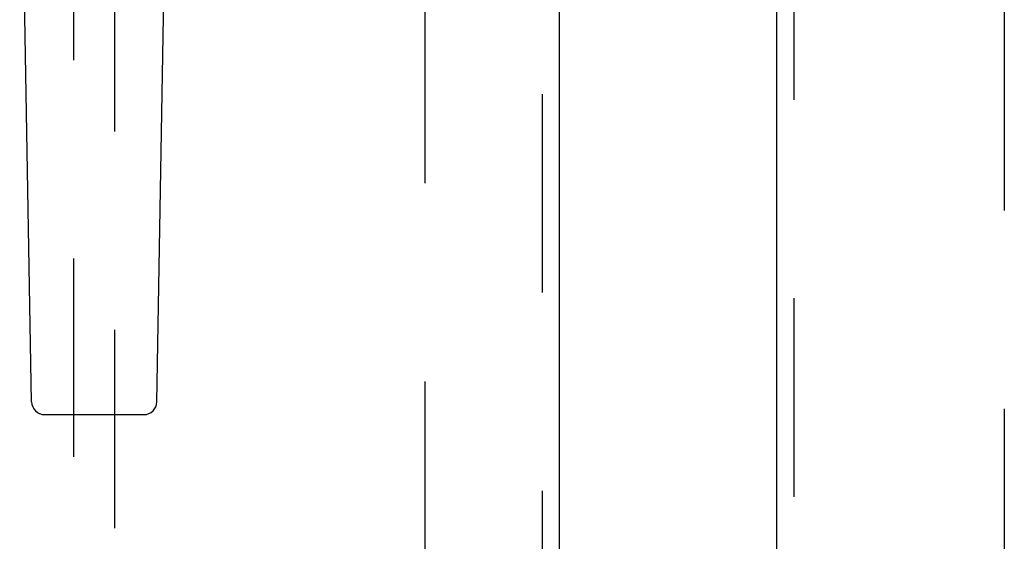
# Model space of a CAD drawing. Header units: inches. Extents: x 0 to 218, y 0 to 141.
# Tile 10 of 76: x 62.57 to 68.52, y 66.37 to 69.52. Entities that reach past the tile are written whole.
import ezdxf

# ---------------------------------------------------------------- set-up
doc = ezdxf.new("R2010")
doc.units = ezdxf.units.IN
doc.header["$LTSCALE"] = 11.987179
doc.header["$MEASUREMENT"] = 0
doc.linetypes.add('HIDDEN', pattern=[0.2, 0.1, -0.1])
for name, color, linetype in [('DEFAULT_2', 8, 'HIDDEN'), ('MAIN_RH_DOOR_ASSEMBLY', 7, 'CONTINUOUS'), ('SECONDARY_LH_DOOR_ASSEMBLY', 7, 'CONTINUOUS')]:
    doc.layers.add(name, color=color, linetype=linetype)

msp = doc.modelspace()

# ---------------------------------------------------------------- linework, layer by layer
at = {"layer": 'DEFAULT_2', "color": 8, "linetype": 'HIDDEN'}
for p, q in [((65.0228, 42.1645), (65.0228, 103.1345)), ((68.5228, 103.1345), (68.5228, 42.1645))]:
    msp.add_line(p, q, dxfattribs=at)
at = {"layer": 'MAIN_RH_DOOR_ASSEMBLY', "color": 8, "linetype": 'HIDDEN'}
msp.add_line((67.2518, 64.2445), (67.2518, 81.0545), dxfattribs=at)
at = {"layer": 'MAIN_RH_DOOR_ASSEMBLY', "color": 3, "linetype": 'Continuous'}
msp.add_line((67.1478, 64.3995), (67.1478, 80.8995), dxfattribs=at)
at = {"layer": 'SECONDARY_LH_DOOR_ASSEMBLY', "color": 8, "linetype": 'HIDDEN'}
for p, q in [((65.7313, 41.5035), (65.7313, 103.7955)), ((62.8978, 70.4788), (62.8978, 42.477)), ((63.1478, 42.477), (63.1478, 70.4788))]:
    msp.add_line(p, q, dxfattribs=at)
at = {"layer": 'SECONDARY_LH_DOOR_ASSEMBLY', "color": 3, "linetype": 'Continuous'}
msp.add_line((65.8353, 41.5035), (65.8353, 103.7955), dxfattribs=at)
at = {"layer": 'SECONDARY_LH_DOOR_ASSEMBLY', "color": 7, "linetype": 'Continuous'}
for p, q in [((62.6443, 67.215), (62.572, 71.3543)), ((63.4013, 67.215), (63.4736, 71.3543)), ((62.723, 67.1376), (63.3226, 67.1376))]:
    msp.add_line(p, q, dxfattribs=at)
for centre, start, end in [((62.723, 67.2164), 181, 270), ((63.3226, 67.2164), 270, 359)]:
    msp.add_arc(centre, 0.0787, start, end, dxfattribs=at)

doc.saveas('drawing.dxf')
